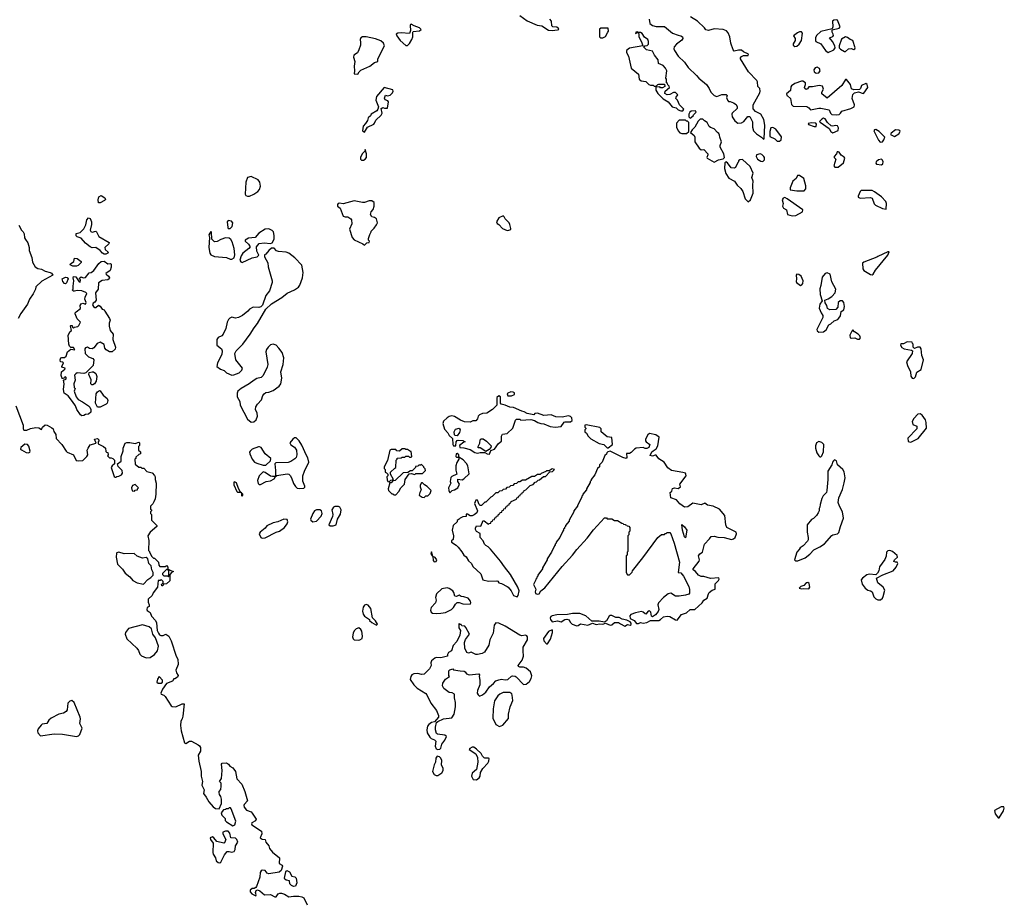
# Model space of a CAD drawing. Extents: x 2029826 to 2248070, y 228728 to 402406.
# Tile 142 of 256: x 2064589 to 2075290, y 381546 to 391101. Entities that reach past the tile are written whole.
import ezdxf

# ---------------------------------------------------------------- set-up
doc = ezdxf.new("R2010")
doc.units = 0

msp = doc.modelspace()

# ---------------------------------------------------------------- linework, layer by layer
at = {"layer": '0CON10XD'}
for points in [[(2070026, 391146), (2070105, 391087), (2070213, 391043), (2070265, 391033), (2070335, 390987), (2070375, 390984)], [(2068805, 390822), (2068827, 390843), (2068850, 390885), (2068860, 390915), (2068860, 390965), (2068866, 390974), (2068935, 390979), (2068951, 390995), (2068935, 391013), (2068875, 391033), (2068845, 391052), (2068835, 391050), (2068831, 391039), (2068837, 390985), (2068825, 390950), (2068735, 390958), (2068697, 390953), (2068682, 390945), (2068687, 390925), (2068724, 390875), (2068785, 390822), (2068805, 390822)], [(2070375, 390984), (2070435, 390990), (2070447, 390995), (2070446, 391005), (2070425, 391018), (2070384, 391024), (2070371, 391035), (2070370, 391085), (2070351, 391105)], [(2071430, 391105), (2071439, 391059), (2071465, 391037), (2071505, 391026), (2071596, 391026), (2071685, 390956), (2071745, 390931), (2071776, 390926), (2071792, 390915), (2071797, 390895), (2071785, 390877), (2071727, 390835), (2071703, 390805), (2071700, 390785), (2071707, 390765), (2071747, 390705), (2071815, 390640), (2071855, 390582), (2071946, 390496), (2071970, 390465), (2072053, 390395), (2072084, 390355), (2072099, 390315), (2072135, 390277), (2072165, 390267), (2072221, 390289), (2072268, 390288), (2072278, 390278), (2072272, 390255), (2072280, 390225), (2072293, 390213), (2072312, 390212), (2072345, 390198), (2072375, 390178), (2072388, 390155), (2072388, 390135), (2072334, 390086), (2072327, 390073), (2072333, 390045), (2072362, 390002), (2072395, 389976), (2072435, 389979), (2072460, 389995), (2072501, 390049), (2072525, 390050), (2072552, 389992), (2072554, 389935), (2072564, 389894), (2072595, 389860), (2072650, 389825), (2072672, 389802), (2072680, 389805), (2072688, 389955), (2072676, 390015), (2072644, 390074), (2072584, 390104), (2072561, 390131), (2072559, 390145), (2072562, 390175), (2072633, 390305), (2072638, 390325), (2072632, 390352), (2072610, 390375), (2072608, 390425), (2072601, 390441), (2072510, 390535), (2072422, 390675), (2072422, 390688), (2072435, 390700), (2072455, 390710), (2072505, 390710), (2072510, 390725), (2072455, 390750), (2072435, 390770), (2072402, 390768), (2072355, 390760), (2072342, 390772), (2072316, 390845), (2072306, 390916), (2072288, 390958), (2072271, 390981), (2072235, 390993), (2072135, 391000), (2072075, 390982), (2072045, 390992), (2072033, 391013), (2071955, 391083), (2071881, 391131)], [(2073375, 390744), (2073437, 390775), (2073451, 390795), (2073448, 390815), (2073421, 390865), (2073390, 390905), (2073425, 390920), (2073432, 390928), (2073430, 390945), (2073418, 390965), (2073420, 390990), (2073495, 391010), (2073507, 391025), (2073476, 391096), (2073469, 391099), (2073436, 391094), (2073424, 391085), (2073426, 391024), (2073420, 391000), (2073295, 390972), (2073250, 390930), (2073237, 390905), (2073237, 390875), (2073243, 390865), (2073297, 390837), (2073345, 390766), (2073375, 390744)], [(2070902, 390902), (2070925, 390903), (2070955, 390920), (2070982, 390965), (2070988, 390975), (2070985, 391010), (2070905, 391007), (2070892, 390998), (2070890, 390915), (2070902, 390902)], [(2071795, 390110), (2071808, 390128), (2071760, 390175), (2071738, 390228), (2071720, 390245), (2071722, 390258), (2071740, 390285), (2071728, 390298), (2071715, 390310), (2071695, 390310), (2071655, 390287), (2071625, 390283), (2071599, 390299), (2071604, 390326), (2071650, 390365), (2071648, 390378), (2071632, 390392), (2071628, 390408), (2071620, 390415), (2071620, 390455), (2071610, 390465), (2071622, 390545), (2071608, 390575), (2071582, 390602), (2071533, 390625), (2071527, 390665), (2071488, 390715), (2071468, 390758), (2071402, 390772), (2071370, 390805), (2071383, 390817), (2071408, 390822), (2071422, 390835), (2071424, 390865), (2071415, 390885), (2071380, 390911), (2071355, 390952), (2071335, 390960), (2071310, 390960), (2071305, 390968), (2071284, 390966), (2071282, 390952), (2071295, 390960), (2071310, 390960), (2071318, 390948), (2071317, 390915), (2071345, 390860), (2071360, 390815), (2071215, 390791), (2071184, 390765), (2071182, 390745), (2071206, 390705), (2071233, 390573), (2071315, 390510), (2071323, 390455), (2071342, 390435), (2071395, 390428), (2071425, 390398), (2071445, 390388), (2071475, 390390), (2071485, 390380), (2071505, 390380), (2071523, 390397), (2071535, 390400), (2071595, 390400), (2071600, 390375), (2071575, 390360), (2071555, 390360), (2071545, 390370), (2071502, 390368), (2071502, 390335), (2071525, 390300), (2071581, 390241), (2071635, 390210), (2071680, 390155), (2071722, 390142), (2071745, 390122), (2071775, 390110), (2071795, 390110)], [(2073015, 390808), (2073035, 390812), (2073062, 390835), (2073087, 390875), (2073097, 390955), (2073085, 390970), (2073065, 390970), (2073042, 390958), (2073000, 390925), (2073017, 390897), (2073018, 390875), (2072995, 390840), (2072994, 390824), (2073015, 390808)], [(2068265, 390508), (2068277, 390533), (2068298, 390552), (2068395, 390597), (2068445, 390634), (2068482, 390645), (2068481, 390675), (2068552, 390815), (2068544, 390845), (2068515, 390871), (2068455, 390893), (2068355, 390913), (2068315, 390913), (2068296, 390904), (2068288, 390885), (2068294, 390854), (2068291, 390825), (2068274, 390775), (2068259, 390742), (2068222, 390715), (2068216, 390695), (2068230, 390645), (2068223, 390595), (2068228, 390545), (2068223, 390513), (2068265, 390508)], [(2073565, 390754), (2073596, 390784), (2073625, 390788), (2073655, 390778), (2073665, 390784), (2073669, 390795), (2073645, 390876), (2073615, 390885), (2073585, 390908), (2073565, 390913), (2073519, 390891), (2073494, 390815), (2073496, 390795), (2073510, 390780), (2073554, 390754), (2073565, 390754)], [(2073245, 390521), (2073275, 390522), (2073288, 390545), (2073280, 390570), (2073255, 390586), (2073235, 390579), (2073219, 390555), (2073224, 390534), (2073245, 390521)], [(2073465, 390066), (2073495, 390072), (2073511, 390085), (2073523, 390107), (2073623, 390137), (2073657, 390153), (2073661, 390175), (2073637, 390245), (2073643, 390287), (2073663, 390307), (2073705, 390317), (2073755, 390298), (2073765, 390302), (2073806, 390364), (2073800, 390395), (2073785, 390408), (2073737, 390385), (2073726, 390354), (2073716, 390344), (2073655, 390339), (2073631, 390351), (2073618, 390398), (2073575, 390452), (2073565, 390452), (2073524, 390386), (2073365, 390250), (2073308, 390295), (2073308, 390315), (2073324, 390346), (2073315, 390378), (2073277, 390387), (2073205, 390370), (2073167, 390373), (2073152, 390348), (2073135, 390344), (2073122, 390352), (2073117, 390365), (2073130, 390395), (2073130, 390415), (2073102, 390432), (2073085, 390432), (2073015, 390406), (2072976, 390384), (2072969, 390371), (2072968, 390332), (2072924, 390296), (2072926, 390276), (2072932, 390272), (2072966, 390246), (2072978, 390178), (2072995, 390160), (2073145, 390156), (2073164, 390144), (2073185, 390120), (2073275, 390141), (2073295, 390139), (2073385, 390120), (2073400, 390085), (2073415, 390071), (2073465, 390066)], [(2068335, 389878), (2068368, 389935), (2068437, 389965), (2068446, 389975), (2068459, 390011), (2068517, 390065), (2068528, 390085), (2068518, 390135), (2068535, 390148), (2068555, 390140), (2068585, 390140), (2068597, 390207), (2068588, 390218), (2068561, 390231), (2068553, 390247), (2068565, 390280), (2068585, 390272), (2068615, 390281), (2068639, 390305), (2068648, 390325), (2068645, 390338), (2068550, 390365), (2068467, 390265), (2068458, 390228), (2068487, 390155), (2068482, 390128), (2068469, 390111), (2068410, 390075), (2068400, 390055), (2068377, 390035), (2068369, 390005), (2068348, 389972), (2068322, 389945), (2068313, 389895), (2068335, 389878)], [(2071875, 390032), (2071910, 390055), (2071912, 390068), (2071940, 390095), (2071935, 390110), (2071885, 390108), (2071872, 390098), (2071862, 390075), (2071862, 390045), (2071875, 390032)], [(2071784, 389864), (2071835, 389864), (2071860, 389885), (2071860, 389985), (2071848, 389998), (2071835, 390000), (2071825, 390010), (2071755, 390010), (2071728, 389975), (2071728, 389935), (2071744, 389894), (2071762, 389872), (2071784, 389864)], [(2072135, 389552), (2072185, 389578), (2072235, 389590), (2072250, 389605), (2072240, 389645), (2072200, 389715), (2072200, 389735), (2072217, 389775), (2072198, 389825), (2072196, 389846), (2072186, 389866), (2072174, 389874), (2072136, 389916), (2072095, 389928), (2072081, 389941), (2072060, 389985), (2072031, 390001), (2072015, 390020), (2071985, 390020), (2071962, 389998), (2071928, 389935), (2071897, 389903), (2071880, 389875), (2071921, 389841), (2071928, 389825), (2071928, 389775), (2071974, 389704), (2071995, 389688), (2072025, 389690), (2072068, 389645), (2072069, 389631), (2072058, 389605), (2072062, 389595), (2072135, 389552)], [(2073225, 389939), (2073245, 389942), (2073250, 389965), (2073240, 389975), (2073195, 389979), (2073158, 389972), (2073162, 389962), (2073225, 389939)], [(2073425, 389872), (2073483, 389897), (2073488, 389925), (2073476, 389946), (2073455, 389953), (2073425, 389944), (2073408, 389948), (2073367, 389985), (2073342, 390025), (2073325, 390030), (2073305, 390021), (2073283, 389995), (2073287, 389987), (2073385, 389918), (2073406, 389886), (2073425, 389872)], [(2072845, 389781), (2072863, 389795), (2072867, 389827), (2072805, 389911), (2072775, 389929), (2072754, 389926), (2072742, 389888), (2072740, 389831), (2072795, 389807), (2072823, 389783), (2072845, 389781)], [(2073942, 389772), (2073965, 389774), (2073982, 389795), (2073992, 389825), (2073930, 389885), (2073895, 389908), (2073880, 389905), (2073872, 389895), (2073922, 389792), (2073942, 389772)], [(2074095, 389832), (2074145, 389860), (2074159, 389885), (2074155, 389897), (2074145, 389902), (2074107, 389903), (2074061, 389869), (2074052, 389852), (2074095, 389832)], [(2068325, 389574), (2068343, 389585), (2068357, 389605), (2068357, 389645), (2068345, 389690), (2068338, 389672), (2068312, 389645), (2068293, 389605), (2068293, 389585), (2068303, 389575), (2068325, 389574)], [(2072665, 389560), (2072682, 389578), (2072682, 389605), (2072676, 389616), (2072655, 389638), (2072635, 389642), (2072597, 389633), (2072592, 389615), (2072608, 389585), (2072645, 389563), (2072665, 389560)], [(2073448, 389498), (2073485, 389499), (2073544, 389546), (2073555, 389595), (2073549, 389609), (2073518, 389628), (2073495, 389662), (2073485, 389667), (2073472, 389665), (2073467, 389643), (2073440, 389615), (2073442, 389602), (2073458, 389585), (2073437, 389515), (2073448, 389498)], [(2072505, 389122), (2072530, 389145), (2072560, 389215), (2072557, 389305), (2072561, 389345), (2072547, 389385), (2072559, 389435), (2072529, 389505), (2072445, 389582), (2072415, 389580), (2072402, 389568), (2072400, 389555), (2072392, 389548), (2072368, 389495), (2072355, 389488), (2072320, 389490), (2072282, 389545), (2072262, 389558), (2072252, 389545), (2072248, 389485), (2072265, 389430), (2072295, 389380), (2072358, 389348), (2072388, 389305), (2072425, 389268), (2072447, 389235), (2072474, 389154), (2072505, 389122)], [(2073955, 389524), (2073968, 389535), (2073974, 389555), (2073966, 389576), (2073955, 389584), (2073922, 389578), (2073897, 389555), (2073894, 389544), (2073902, 389532), (2073955, 389524)], [(2067063, 389183), (2067085, 389184), (2067135, 389204), (2067176, 389234), (2067196, 389255), (2067207, 389293), (2067200, 389335), (2067180, 389360), (2067105, 389399), (2067065, 389388), (2067046, 389335), (2067040, 389205), (2067045, 389192), (2067063, 389183)], [(2073115, 389240), (2073132, 389265), (2073132, 389295), (2073110, 389375), (2073065, 389410), (2073043, 389407), (2073028, 389375), (2072993, 389345), (2072962, 389275), (2072963, 389253), (2073035, 389242), (2073115, 389240)], [(2074005, 389042), (2074011, 389105), (2074002, 389125), (2073954, 389175), (2073880, 389230), (2073854, 389244), (2073735, 389247), (2073724, 389236), (2073702, 389185), (2073703, 389173), (2073725, 389163), (2073835, 389168), (2073852, 389162), (2073875, 389100), (2073890, 389085), (2073965, 389048), (2074005, 389042)], [(2065465, 389110), (2065445, 389110), (2065440, 389145), (2065448, 389175), (2065475, 389190), (2065515, 389166), (2065521, 389149), (2065512, 389135), (2065465, 389110)], [(2068335, 388652), (2068362, 388678), (2068388, 388682), (2068390, 388695), (2068380, 388705), (2068380, 388725), (2068393, 388767), (2068410, 388795), (2068410, 388805), (2068443, 388837), (2068468, 388872), (2068478, 388895), (2068466, 388936), (2068445, 388952), (2068415, 388960), (2068403, 388985), (2068410, 389015), (2068431, 389039), (2068443, 389075), (2068442, 389115), (2068415, 389133), (2068387, 389133), (2068336, 389114), (2068315, 389114), (2068225, 389134), (2068105, 389101), (2068065, 389109), (2068051, 389105), (2068044, 389095), (2068044, 389075), (2068070, 389055), (2068103, 388965), (2068125, 388959), (2068155, 388961), (2068188, 388938), (2068196, 388925), (2068198, 388885), (2068173, 388825), (2068203, 388733), (2068225, 388711), (2068317, 388667), (2068335, 388652)], [(2072985, 388971), (2073025, 388972), (2073096, 389014), (2073100, 389035), (2072930, 389155), (2072905, 389168), (2072885, 389162), (2072874, 389145), (2072887, 389105), (2072879, 389075), (2072890, 389055), (2072921, 389035), (2072935, 388986), (2072985, 388971)], [(2065525, 388552), (2065505, 388554), (2065488, 388565), (2065465, 388592), (2065416, 388626), (2065375, 388624), (2065355, 388632), (2065304, 388674), (2065255, 388728), (2065213, 388743), (2065203, 388753), (2065202, 388778), (2065245, 388790), (2065285, 388828), (2065306, 388874), (2065317, 388925), (2065335, 388948), (2065355, 388940), (2065368, 388905), (2065370, 388875), (2065354, 388815), (2065360, 388800), (2065375, 388794), (2065415, 388802), (2065425, 388798), (2065450, 388745), (2065562, 388682), (2065559, 388665), (2065514, 388625), (2065519, 388605), (2065550, 388575), (2065548, 388565), (2065525, 388552)], [(2066875, 388832), (2066897, 388853), (2066904, 388895), (2066891, 388911), (2066855, 388918), (2066843, 388905), (2066851, 388845), (2066855, 388833), (2066875, 388832)], [(2069885, 388812), (2069905, 388813), (2069925, 388822), (2069928, 388832), (2069916, 388876), (2069908, 388895), (2069866, 388936), (2069855, 388960), (2069845, 388970), (2069795, 388947), (2069771, 388905), (2069778, 388888), (2069797, 388877), (2069835, 388833), (2069885, 388812)], [(2064578, 388868), (2064607, 388815), (2064628, 388795), (2064636, 388776), (2064642, 388732), (2064653, 388713), (2064676, 388676), (2064691, 388625), (2064693, 388595), (2064719, 388519), (2064728, 388465), (2064758, 388415), (2064785, 388398), (2064825, 388390), (2064865, 388368), (2064920, 388355), (2064936, 388346), (2064950, 388325), (2064831, 388259), (2064765, 388200), (2064760, 388175), (2064736, 388124), (2064694, 388065), (2064675, 388011), (2064601, 387909), (2064573, 387855)], [(2066875, 388499), (2066895, 388500), (2066918, 388515), (2066927, 388545), (2066918, 388615), (2066899, 388689), (2066885, 388713), (2066865, 388726), (2066825, 388730), (2066775, 388714), (2066735, 388690), (2066705, 388688), (2066678, 388715), (2066672, 388792), (2066665, 388800), (2066643, 388765), (2066650, 388735), (2066644, 388625), (2066654, 388565), (2066665, 388547), (2066707, 388527), (2066836, 388516), (2066875, 388499)], [(2067005, 388463), (2067115, 388514), (2067170, 388525), (2067188, 388542), (2067167, 388585), (2067162, 388635), (2067192, 388668), (2067245, 388676), (2067315, 388668), (2067333, 388677), (2067354, 388715), (2067356, 388755), (2067346, 388796), (2067332, 388812), (2067295, 388830), (2067255, 388824), (2067187, 388783), (2067147, 388733), (2067075, 388728), (2067040, 388705), (2067040, 388695), (2067075, 388662), (2067092, 388635), (2067080, 388615), (2067015, 388563), (2066994, 388536), (2066983, 388487), (2066991, 388471), (2067005, 388463)], [(2066895, 387238), (2066915, 387242), (2066974, 387266), (2067002, 387295), (2067012, 387315), (2066937, 387405), (2066927, 387475), (2066943, 387505), (2067014, 387575), (2067095, 387683), (2067138, 387755), (2067175, 387800), (2067265, 387958), (2067326, 388014), (2067437, 388083), (2067495, 388129), (2067575, 388166), (2067620, 388195), (2067635, 388218), (2067662, 388295), (2067670, 388355), (2067656, 388436), (2067580, 388515), (2067512, 388565), (2067485, 388574), (2067401, 388581), (2067381, 388591), (2067355, 388620), (2067325, 388618), (2067295, 388592), (2067265, 388552), (2067250, 388545), (2067250, 388525), (2067285, 388460), (2067290, 388415), (2067334, 388265), (2067332, 388245), (2067302, 388155), (2067264, 388105), (2067229, 388001), (2067208, 387982), (2067186, 387974), (2067125, 387977), (2067085, 387958), (2067068, 387935), (2067012, 387888), (2066965, 387864), (2066935, 387860), (2066895, 387870), (2066871, 387859), (2066857, 387845), (2066843, 387815), (2066829, 387745), (2066800, 387685), (2066784, 387666), (2066745, 387648), (2066730, 387625), (2066732, 387565), (2066782, 387525), (2066791, 387505), (2066786, 387465), (2066739, 387375), (2066732, 387335), (2066772, 387305), (2066811, 387291), (2066838, 387265), (2066895, 387238)], [(2073855, 388330), (2073864, 388336), (2073890, 388380), (2074025, 388542), (2074038, 388578), (2074025, 388580), (2073915, 388530), (2073905, 388520), (2073763, 388467), (2073750, 388455), (2073753, 388395), (2073763, 388375), (2073835, 388331), (2073855, 388330)], [(2065265, 386797), (2065248, 386808), (2065208, 386865), (2065196, 386905), (2065164, 386954), (2065116, 387016), (2065071, 387045), (2065064, 387085), (2065073, 387145), (2065064, 387186), (2065090, 387195), (2065097, 387205), (2065085, 387220), (2065073, 387215), (2065065, 387200), (2065055, 387202), (2065045, 387214), (2065040, 387235), (2065043, 387275), (2065079, 387305), (2065082, 387315), (2065055, 387324), (2065047, 387335), (2065063, 387373), (2065055, 387382), (2065032, 387385), (2065027, 387405), (2065034, 387426), (2065045, 387432), (2065075, 387432), (2065092, 387445), (2065109, 387491), (2065145, 387520), (2065187, 387513), (2065175, 387540), (2065145, 387540), (2065130, 387555), (2065122, 387575), (2065117, 387675), (2065137, 387713), (2065150, 387725), (2065140, 387775), (2065145, 387780), (2065158, 387778), (2065162, 387762), (2065175, 387750), (2065185, 387760), (2065222, 387768), (2065233, 387777), (2065250, 387815), (2065213, 387853), (2065192, 387905), (2065193, 387917), (2065201, 387929), (2065248, 387962), (2065246, 387995), (2065255, 388013), (2065275, 388020), (2065305, 388012), (2065312, 388028), (2065298, 388065), (2065300, 388085), (2065320, 388125), (2065308, 388138), (2065265, 388157), (2065215, 388160), (2065185, 388150), (2065172, 388152), (2065160, 388165), (2065170, 388175), (2065168, 388205), (2065177, 388265), (2065168, 388295), (2065175, 388310), (2065198, 388308), (2065234, 388254), (2065245, 388250), (2065250, 388275), (2065240, 388285), (2065242, 388298), (2065255, 388308), (2065277, 388297), (2065305, 388302), (2065345, 388350), (2065366, 388354), (2065394, 388376), (2065448, 388452), (2065475, 388474), (2065505, 388478), (2065545, 388447), (2065575, 388452), (2065584, 388445), (2065584, 388414), (2065573, 388375), (2065524, 388345), (2065527, 388335), (2065555, 388315), (2065564, 388295), (2065562, 388285), (2065545, 388276), (2065485, 388266), (2065446, 388244), (2065442, 388175), (2065413, 388135), (2065418, 388055), (2065406, 388034), (2065388, 388022), (2065381, 388005), (2065391, 387985), (2065405, 387976), (2065415, 387976), (2065445, 387998), (2065465, 387990), (2065485, 387958), (2065505, 387949), (2065515, 387936), (2065564, 387855), (2065571, 387835), (2065562, 387805), (2065562, 387772), (2065571, 387725), (2065603, 387683), (2065601, 387625), (2065631, 387545), (2065628, 387522), (2065595, 387492), (2065565, 387494), (2065527, 387515), (2065514, 387534), (2065505, 387572), (2065465, 387598), (2065430, 387585), (2065393, 387537), (2065375, 387526), (2065348, 387528), (2065325, 387542), (2065304, 387536), (2065298, 387525), (2065300, 387475), (2065337, 387437), (2065385, 387419), (2065394, 387405), (2065387, 387343), (2065306, 387264), (2065285, 387259), (2065215, 387263), (2065198, 387255), (2065185, 387240), (2065193, 387185), (2065177, 387145), (2065180, 387105), (2065190, 387095), (2065180, 387065), (2065201, 387005), (2065225, 386974), (2065271, 386951), (2065336, 386906), (2065350, 386890), (2065361, 386865), (2065362, 386838), (2065336, 386814), (2065305, 386812), (2065285, 386801), (2065265, 386797)], [(2065165, 388422), (2065138, 388438), (2065141, 388449), (2065178, 388475), (2065185, 388510), (2065215, 388508), (2065257, 388475), (2065256, 388464), (2065225, 388432), (2065205, 388423), (2065165, 388422)], [(2065085, 388231), (2065075, 388234), (2065056, 388255), (2065051, 388285), (2065085, 388303), (2065105, 388302), (2065116, 388285), (2065098, 388242), (2065085, 388231)], [(2073075, 388214), (2073090, 388220), (2073102, 388235), (2073104, 388264), (2073081, 388315), (2073055, 388334), (2073035, 388336), (2073026, 388324), (2073032, 388285), (2073026, 388255), (2073030, 388245), (2073075, 388214)], [(2073275, 387708), (2073325, 387711), (2073355, 387732), (2073384, 387786), (2073405, 387798), (2073439, 387831), (2073480, 387845), (2073493, 387857), (2073508, 387885), (2073518, 387932), (2073545, 387950), (2073552, 387985), (2073545, 388030), (2073530, 388045), (2073505, 388048), (2073483, 388027), (2073482, 387978), (2073458, 387952), (2073395, 387950), (2073370, 387965), (2073362, 387995), (2073342, 388025), (2073340, 388055), (2073375, 388068), (2073416, 388094), (2073450, 388135), (2073460, 388175), (2073414, 388254), (2073398, 388335), (2073365, 388352), (2073342, 388345), (2073311, 388305), (2073296, 388214), (2073284, 388176), (2073290, 388115), (2073310, 388045), (2073285, 388010), (2073277, 387967), (2073298, 387915), (2073317, 387887), (2073318, 387865), (2073252, 387735), (2073255, 387720), (2073275, 387708)], [(2073715, 387629), (2073726, 387644), (2073719, 387665), (2073702, 387685), (2073661, 387711), (2073645, 387732), (2073632, 387718), (2073610, 387675), (2073613, 387645), (2073625, 387640), (2073665, 387646), (2073695, 387629), (2073715, 387629)], [(2067105, 386727), (2067135, 386731), (2067160, 386755), (2067174, 386795), (2067170, 386825), (2067152, 386865), (2067156, 386895), (2067174, 386926), (2067218, 386972), (2067232, 387018), (2067245, 387038), (2067265, 387050), (2067295, 387053), (2067345, 387073), (2067410, 387120), (2067428, 387145), (2067438, 387205), (2067426, 387275), (2067453, 387355), (2067458, 387428), (2067441, 387485), (2067405, 387534), (2067375, 387564), (2067344, 387576), (2067315, 387569), (2067288, 387542), (2067271, 387519), (2067264, 387494), (2067286, 387354), (2067279, 387325), (2067234, 387235), (2067212, 387215), (2067165, 387202), (2067137, 387185), (2067083, 387145), (2066996, 387094), (2066960, 387065), (2066954, 387045), (2066954, 387004), (2066980, 386955), (2066986, 386915), (2067065, 386760), (2067105, 386727)], [(2074305, 387202), (2074325, 387222), (2074338, 387272), (2074385, 387302), (2074413, 387405), (2074394, 387454), (2074386, 387526), (2074375, 387542), (2074348, 387542), (2074315, 387530), (2074300, 387545), (2074300, 387575), (2074292, 387582), (2074288, 387598), (2074235, 387600), (2074195, 387578), (2074165, 387580), (2074160, 387565), (2074175, 387540), (2074200, 387525), (2074282, 387512), (2074292, 387502), (2074290, 387475), (2074227, 387385), (2074237, 387345), (2074270, 387275), (2074275, 387230), (2074290, 387205), (2074305, 387202)], [(2065385, 387134), (2065372, 387135), (2065363, 387145), (2065365, 387190), (2065340, 387245), (2065343, 387267), (2065375, 387277), (2065390, 387275), (2065415, 387258), (2065428, 387225), (2065418, 387175), (2065403, 387145), (2065385, 387134)], [(2065465, 386892), (2065435, 386893), (2065414, 386935), (2065421, 387035), (2065435, 387059), (2065455, 387074), (2065465, 387070), (2065495, 387023), (2065540, 386985), (2065547, 386965), (2065540, 386935), (2065530, 386925), (2065465, 386892)], [(2069695, 386382), (2069710, 386420), (2069748, 386435), (2069794, 386496), (2069826, 386524), (2069824, 386575), (2069835, 386598), (2069886, 386604), (2069948, 386665), (2069978, 386752), (2069988, 386762), (2070025, 386760), (2070035, 386750), (2070145, 386758), (2070185, 386748), (2070220, 386725), (2070254, 386714), (2070285, 386712), (2070355, 386682), (2070407, 386673), (2070475, 386683), (2070505, 386728), (2070517, 386733), (2070576, 386734), (2070593, 386747), (2070590, 386775), (2070575, 386790), (2070555, 386798), (2070485, 386784), (2070416, 386786), (2070365, 386808), (2070285, 386800), (2070215, 386828), (2070188, 386822), (2070175, 386810), (2070103, 386823), (2070072, 386842), (2070045, 386848), (2069955, 386888), (2069915, 386890), (2069865, 386913), (2069820, 386925), (2069813, 386935), (2069814, 387005), (2069796, 387016), (2069773, 386995), (2069773, 386915), (2069727, 386865), (2069665, 386826), (2069617, 386823), (2069585, 386808), (2069572, 386795), (2069563, 386765), (2069545, 386742), (2069515, 386742), (2069485, 386730), (2069424, 386734), (2069379, 386749), (2069315, 386790), (2069285, 386796), (2069258, 386792), (2069234, 386776), (2069195, 386738), (2069187, 386715), (2069204, 386654), (2069243, 386613), (2069258, 386585), (2069293, 386553), (2069297, 386487), (2069305, 386472), (2069328, 386472), (2069332, 386515), (2069345, 386528), (2069355, 386532), (2069405, 386528), (2069430, 386515), (2069415, 386510), (2069370, 386475), (2069372, 386452), (2069415, 386450), (2069485, 386430), (2069535, 386400), (2069565, 386392), (2069595, 386400), (2069645, 386400), (2069670, 386385), (2069695, 386382)], [(2069935, 387013), (2069965, 387028), (2069966, 387046), (2069953, 387055), (2069925, 387060), (2069893, 387045), (2069886, 387035), (2069895, 387014), (2069935, 387013)], [(2064546, 386905), (2064628, 386695), (2064628, 386655), (2064635, 386642), (2064665, 386640), (2064705, 386659), (2064765, 386672), (2064796, 386666), (2064825, 386648), (2064838, 386675), (2064865, 386699), (2064886, 386696), (2064938, 386668), (2064953, 386655), (2064958, 386628), (2064980, 386595), (2064985, 386550), (2065046, 386486), (2065092, 386415), (2065105, 386402), (2065173, 386373), (2065204, 386314), (2065225, 386308), (2065275, 386312), (2065320, 386355), (2065328, 386375), (2065323, 386425), (2065332, 386448), (2065355, 386482), (2065418, 386502), (2065400, 386545), (2065435, 386550), (2065450, 386535), (2065450, 386525), (2065440, 386515), (2065440, 386495), (2065500, 386465), (2065520, 386445), (2065525, 386410), (2065532, 386402), (2065548, 386398), (2065550, 386375), (2065542, 386362), (2065565, 386340), (2065582, 386342), (2065600, 386335), (2065618, 386315), (2065620, 386275), (2065594, 386256), (2065583, 386235), (2065615, 386140), (2065625, 386130), (2065635, 386130), (2065645, 386140), (2065667, 386143), (2065695, 386158), (2065707, 386173), (2065702, 386205), (2065658, 386248), (2065650, 386275), (2065690, 386305), (2065692, 386355), (2065712, 386418), (2065712, 386445), (2065735, 386500), (2065752, 386508), (2065785, 386509), (2065845, 386498), (2065885, 386510), (2065890, 386505), (2065890, 386475), (2065880, 386465), (2065880, 386425), (2065900, 386405), (2065900, 386385), (2065882, 386378), (2065852, 386348), (2065850, 386335), (2065840, 386325), (2065843, 386273), (2065885, 386240), (2065905, 386240), (2065915, 386230), (2065938, 386228), (2065972, 386192), (2066028, 386178), (2066055, 386150), (2066060, 386135), (2066060, 386105), (2066072, 386065), (2066068, 385945), (2066060, 385895), (2066048, 385865), (2066035, 385840), (2066010, 385815), (2066010, 385785), (2066020, 385775), (2066020, 385765), (2066010, 385755), (2066010, 385735), (2066020, 385725), (2066020, 385665), (2066080, 385605), (2066080, 385595), (2066006, 385534), (2065982, 385495), (2065992, 385445), (2065990, 385335), (2066000, 385325), (2066000, 385315), (2066025, 385270), (2066042, 385252), (2066055, 385250), (2066098, 385208), (2066100, 385175), (2066112, 385162), (2066175, 385160), (2066185, 385170), (2066200, 385155), (2066200, 385130), (2066215, 385130), (2066222, 385122), (2066260, 385105), (2066242, 385098), (2066220, 385075), (2066220, 385005), (2066185, 384973), (2066152, 384968), (2066145, 384950), (2066135, 384950), (2066130, 384965), (2066148, 384982), (2066148, 384998), (2066125, 385020), (2066115, 385010), (2066092, 385008), (2066088, 384935), (2066040, 384875), (2066028, 384845), (2065986, 384805), (2065986, 384775), (2065997, 384743), (2065996, 384725), (2065974, 384716), (2065969, 384695), (2065975, 384684), (2066005, 384661), (2066022, 384622), (2066065, 384575), (2066075, 384548), (2066084, 384464), (2066096, 384436), (2066108, 384418), (2066122, 384412), (2066148, 384412), (2066176, 384426), (2066209, 384405), (2066234, 384354), (2066291, 384185), (2066309, 384155), (2066312, 384095), (2066287, 384035), (2066293, 384005), (2066310, 383975), (2066305, 383960), (2066275, 383940), (2066265, 383940), (2066250, 383915), (2066185, 383889), (2066141, 383829), (2066122, 383785), (2066125, 383775), (2066155, 383762), (2066170, 383750), (2066235, 383648), (2066245, 383641), (2066285, 383638), (2066355, 383668), (2066378, 383668), (2066361, 383535), (2066354, 383505), (2066340, 383480), (2066336, 383435), (2066344, 383375), (2066380, 383245), (2066395, 383237), (2066435, 383264), (2066455, 383264), (2066528, 383225), (2066543, 383213), (2066552, 383195), (2066552, 383155), (2066528, 383112), (2066535, 383045), (2066561, 382935), (2066560, 382885), (2066574, 382825), (2066567, 382785), (2066595, 382735), (2066585, 382695), (2066616, 382656), (2066645, 382604), (2066690, 382550), (2066715, 382532), (2066755, 382530), (2066781, 382585), (2066782, 382635), (2066774, 382664), (2066759, 382685), (2066756, 382705), (2066757, 382715), (2066775, 382740), (2066780, 382775), (2066777, 382807), (2066762, 382825), (2066782, 382858), (2066790, 382945), (2066782, 383015), (2066790, 383025), (2066837, 383027), (2066858, 383015), (2066871, 382991), (2066905, 382972), (2066933, 382935), (2066950, 382855), (2067002, 382795), (2067036, 382715), (2067066, 382615), (2067028, 382575), (2067024, 382565), (2067028, 382548), (2067055, 382513), (2067104, 382494), (2067115, 382482), (2067157, 382415), (2067153, 382397), (2067112, 382375), (2067107, 382365), (2067110, 382355), (2067215, 382287), (2067219, 382255), (2067203, 382213), (2067225, 382198), (2067256, 382195), (2067264, 382165), (2067296, 382125), (2067305, 382097), (2067336, 382056), (2067412, 381995), (2067410, 381935), (2067441, 381915), (2067446, 381905), (2067430, 381860), (2067408, 381842), (2067295, 381824), (2067280, 381830), (2067258, 381858), (2067225, 381861), (2067213, 381855), (2067204, 381836), (2067199, 381785), (2067163, 381685), (2067155, 381672), (2067136, 381664), (2067115, 381662), (2067092, 381645), (2067092, 381625), (2067112, 381605), (2067155, 381582), (2067159, 381595), (2067151, 381621)], [(2074275, 386513), (2074355, 386550), (2074446, 386664), (2074442, 386725), (2074434, 386754), (2074396, 386806), (2074375, 386818), (2074350, 386815), (2074305, 386770), (2074288, 386735), (2074294, 386704), (2074338, 386685), (2074340, 386655), (2074242, 386555), (2074245, 386520), (2074275, 386513)], [(2069345, 386580), (2069323, 386583), (2069315, 386590), (2069310, 386625), (2069325, 386652), (2069365, 386662), (2069376, 386645), (2069370, 386615), (2069345, 386580)], [(2070985, 386450), (2071030, 386485), (2071025, 386562), (2070975, 386570), (2070930, 386605), (2070910, 386625), (2070910, 386655), (2070895, 386670), (2070745, 386700), (2070730, 386695), (2070730, 386675), (2070740, 386665), (2070740, 386655), (2070730, 386645), (2070730, 386625), (2070749, 386609), (2070768, 386575), (2070796, 386546), (2070885, 386498), (2070936, 386486), (2070975, 386450), (2070985, 386450)], [(2067625, 386008), (2067675, 386010), (2067687, 386023), (2067687, 386033), (2067666, 386086), (2067666, 386145), (2067683, 386197), (2067731, 386295), (2067722, 386342), (2067706, 386365), (2067655, 386478), (2067626, 386526), (2067595, 386558), (2067575, 386557), (2067558, 386545), (2067523, 386505), (2067534, 386484), (2067576, 386456), (2067596, 386425), (2067601, 386375), (2067592, 386345), (2067580, 386330), (2067537, 386303), (2067505, 386291), (2067373, 386287), (2067360, 386275), (2067370, 386205), (2067370, 386140), (2067335, 386138), (2067315, 386142), (2067255, 386182), (2067235, 386188), (2067190, 386145), (2067172, 386095), (2067182, 386062), (2067192, 386052), (2067205, 386050), (2067266, 386084), (2067315, 386093), (2067355, 386112), (2067370, 386140), (2067382, 386148), (2067495, 386169), (2067514, 386164), (2067528, 386148), (2067543, 386125), (2067565, 386062), (2067585, 386030), (2067605, 386012), (2067625, 386008)], [(2069655, 386410), (2069595, 386450), (2069570, 386450), (2069570, 386465), (2069589, 386501), (2069592, 386535), (2069605, 386548), (2069625, 386548), (2069663, 386523), (2069712, 386472), (2069710, 386455), (2069690, 386430), (2069655, 386410)], [(2071292, 384542), (2071315, 384543), (2071335, 384552), (2071365, 384546), (2071405, 384554), (2071445, 384576), (2071535, 384576), (2071554, 384585), (2071585, 384613), (2071625, 384623), (2071655, 384619), (2071715, 384583), (2071735, 384578), (2071781, 384639), (2071835, 384659), (2071875, 384693), (2071925, 384695), (2072006, 384765), (2072024, 384796), (2072060, 384815), (2072074, 384865), (2072083, 384877), (2072115, 384903), (2072147, 384915), (2072149, 384971), (2072185, 385007), (2072190, 385025), (2072186, 385036), (2072095, 385032), (2072025, 385052), (2071995, 385052), (2071968, 385065), (2071935, 385108), (2071910, 385125), (2071910, 385135), (2071972, 385218), (2071978, 385235), (2071967, 385275), (2071981, 385299), (2072008, 385315), (2072030, 385405), (2072087, 385463), (2072105, 385488), (2072135, 385492), (2072178, 385478), (2072245, 385476), (2072326, 385454), (2072345, 385460), (2072364, 385476), (2072379, 385515), (2072375, 385532), (2072273, 385585), (2072262, 385612), (2072253, 385715), (2072195, 385782), (2072125, 385818), (2072065, 385828), (2072035, 385850), (2071995, 385832), (2071905, 385848), (2071850, 385810), (2071815, 385804), (2071763, 385843), (2071726, 385886), (2071666, 385905), (2071657, 385963), (2071675, 385980), (2071682, 386008), (2071705, 386017), (2071745, 386008), (2071770, 386025), (2071763, 386055), (2071833, 386145), (2071830, 386165), (2071824, 386174), (2071795, 386183), (2071674, 386204), (2071634, 386234), (2071592, 386295), (2071535, 386332), (2071505, 386370), (2071495, 386372), (2071465, 386358), (2071440, 386365), (2071458, 386405), (2071473, 386417), (2071505, 386438), (2071525, 386472), (2071539, 386565), (2071502, 386592), (2071435, 386607), (2071415, 386590), (2071390, 386545), (2071390, 386525), (2071398, 386515), (2071438, 386485), (2071426, 386454), (2071405, 386442), (2071385, 386442), (2071365, 386452), (2071290, 386445), (2071270, 386435), (2071235, 386400), (2071215, 386390), (2071182, 386388), (2071187, 386345), (2071180, 386335), (2071144, 386344), (2071005, 386412), (2070982, 386408), (2070970, 386395), (2070968, 386382), (2070950, 386365), (2070920, 386295), (2070890, 386265), (2070890, 386245), (2070870, 386225), (2070840, 386155), (2070800, 386105), (2070800, 386095), (2070790, 386085), (2070790, 386075), (2070750, 386005), (2070750, 385995), (2070710, 385945), (2070710, 385935), (2070700, 385925), (2070700, 385915), (2070650, 385825), (2070650, 385815), (2070610, 385765), (2070610, 385755), (2070560, 385665), (2070560, 385655), (2070520, 385605), (2070520, 385595), (2070510, 385585), (2070510, 385575), (2070500, 385565), (2070500, 385555), (2070490, 385545), (2070460, 385475), (2070420, 385425), (2070420, 385415), (2070410, 385405), (2070410, 385395), (2070400, 385385), (2070370, 385315), (2070320, 385245), (2070320, 385235), (2070270, 385145), (2070270, 385135), (2070220, 385065), (2070220, 385055), (2070210, 385045), (2070210, 385035), (2070200, 385025), (2070200, 385015), (2070172, 384965), (2070192, 384928), (2070199, 384915), (2070192, 384885), (2070196, 384866), (2070215, 384859), (2070236, 384864), (2070252, 384895), (2070295, 384930), (2070485, 385160), (2070596, 385284), (2070644, 385346), (2070755, 385470), (2070825, 385560), (2070945, 385690), (2070965, 385690), (2070975, 385680), (2071025, 385680), (2071055, 385660), (2071085, 385660), (2071132, 385632), (2071148, 385628), (2071152, 385622), (2071168, 385618), (2071172, 385612), (2071188, 385608), (2071192, 385602), (2071208, 385598), (2071220, 385585), (2071220, 385545), (2071210, 385535), (2071210, 385505), (2071200, 385495), (2071200, 385325), (2071190, 385315), (2071190, 385285), (2071180, 385275), (2071180, 385095), (2071195, 385070), (2071215, 385070), (2071245, 385100), (2071250, 385115), (2071362, 385255), (2071524, 385476), (2071565, 385510), (2071595, 385510), (2071602, 385518), (2071615, 385520), (2071625, 385530), (2071655, 385530), (2071667, 385517), (2071702, 385415), (2071759, 385209), (2071744, 385094), (2071775, 385093), (2071804, 385054), (2071862, 384942), (2071870, 384910), (2071869, 384871), (2071860, 384860), (2071825, 384848), (2071755, 384839), (2071715, 384840), (2071665, 384870), (2071636, 384865), (2071586, 384825), (2071530, 384765), (2071526, 384745), (2071534, 384695), (2071528, 384672), (2071500, 384635), (2071465, 384614), (2071455, 384620), (2071449, 384665), (2071435, 384679), (2071421, 384675), (2071395, 384643), (2071385, 384645), (2071365, 384665), (2071345, 384671), (2071281, 384659), (2071230, 384640), (2071219, 384625), (2071225, 384595), (2071266, 384575), (2071292, 384542)], [(2064685, 386394), (2064699, 386401), (2064701, 386415), (2064689, 386469), (2064675, 386485), (2064645, 386488), (2064601, 386455), (2064597, 386437), (2064607, 386427), (2064659, 386399), (2064685, 386394)], [(2067265, 386262), (2067313, 386307), (2067317, 386335), (2067256, 386386), (2067212, 386452), (2067195, 386462), (2067185, 386460), (2067116, 386434), (2067093, 386415), (2067086, 386404), (2067089, 386385), (2067116, 386325), (2067140, 386295), (2067165, 386282), (2067235, 386262), (2067265, 386262)], [(2068605, 386080), (2068622, 386098), (2068650, 386105), (2068620, 386165), (2068620, 386185), (2068665, 386230), (2068678, 386235), (2068680, 386315), (2068690, 386325), (2068692, 386338), (2068735, 386340), (2068745, 386350), (2068775, 386350), (2068785, 386360), (2068815, 386360), (2068825, 386350), (2068845, 386350), (2068850, 386355), (2068845, 386410), (2068835, 386410), (2068805, 386430), (2068785, 386430), (2068775, 386440), (2068745, 386440), (2068715, 386412), (2068688, 386418), (2068675, 386430), (2068625, 386432), (2068610, 386425), (2068587, 386313), (2068550, 386245), (2068550, 386225), (2068560, 386215), (2068560, 386185), (2068575, 386180), (2068590, 386165), (2068590, 386145), (2068580, 386135), (2068583, 386103), (2068590, 386085), (2068605, 386080)], [(2073295, 386352), (2073308, 386362), (2073324, 386405), (2073327, 386485), (2073308, 386508), (2073275, 386520), (2073248, 386505), (2073237, 386473), (2073237, 386447), (2073254, 386394), (2073275, 386362), (2073285, 386352), (2073295, 386352)], [(2069265, 385960), (2069290, 385985), (2069315, 385992), (2069352, 386015), (2069367, 386055), (2069350, 386085), (2069352, 386108), (2069396, 386104), (2069416, 386114), (2069472, 386168), (2069458, 386255), (2069445, 386280), (2069409, 386319), (2069360, 386350), (2069360, 386375), (2069345, 386390), (2069332, 386385), (2069330, 386355), (2069335, 386350), (2069360, 386350), (2069360, 386325), (2069338, 386292), (2069328, 386255), (2069328, 386208), (2069340, 386165), (2069285, 386140), (2069273, 386127), (2069268, 386085), (2069273, 386065), (2069250, 386015), (2069252, 385985), (2069265, 385960)], [(2068675, 385940), (2068710, 385975), (2068730, 386015), (2068770, 386055), (2068777, 386105), (2068822, 386168), (2068845, 386172), (2068885, 386162), (2068895, 386170), (2068965, 386172), (2069000, 386205), (2068995, 386220), (2068980, 386235), (2068980, 386245), (2068955, 386270), (2068945, 386260), (2068925, 386260), (2068915, 386250), (2068892, 386248), (2068890, 386235), (2068855, 386200), (2068835, 386200), (2068808, 386182), (2068755, 386180), (2068670, 386095), (2068645, 386090), (2068625, 386070), (2068612, 386068), (2068593, 386005), (2068598, 385988), (2068635, 385950), (2068645, 385950), (2068655, 385940), (2068675, 385940)], [(2069995, 384830), (2070006, 384845), (2070016, 384896), (2070002, 384935), (2069922, 385075), (2069856, 385156), (2069815, 385220), (2069705, 385350), (2069682, 385375), (2069655, 385388), (2069642, 385402), (2069625, 385438), (2069592, 385475), (2069595, 385520), (2069555, 385542), (2069542, 385562), (2069541, 385579), (2069555, 385601), (2069600, 385600), (2069625, 385660), (2069638, 385658), (2069685, 385620), (2069692, 385628), (2069708, 385632), (2069712, 385648), (2069728, 385652), (2069732, 385668), (2069748, 385672), (2069752, 385688), (2069768, 385692), (2069772, 385708), (2069788, 385712), (2069792, 385728), (2069808, 385732), (2069812, 385748), (2069828, 385752), (2069832, 385768), (2069848, 385772), (2069852, 385788), (2069868, 385792), (2069872, 385808), (2069888, 385812), (2069892, 385828), (2069908, 385832), (2069912, 385848), (2069928, 385852), (2069932, 385868), (2069988, 385892), (2069992, 385908), (2070008, 385912), (2070012, 385928), (2070028, 385932), (2070032, 385948), (2070048, 385952), (2070052, 385968), (2070068, 385972), (2070072, 385988), (2070088, 385992), (2070135, 386040), (2070168, 386052), (2070192, 386078), (2070205, 386080), (2070222, 386098), (2070238, 386102), (2070282, 386138), (2070305, 386140), (2070352, 386188), (2070378, 386192), (2070400, 386215), (2070375, 386220), (2070345, 386200), (2070315, 386200), (2070308, 386192), (2070255, 386170), (2070245, 386160), (2070215, 386160), (2070185, 386140), (2070155, 386140), (2070085, 386100), (2070055, 386100), (2070025, 386080), (2070005, 386080), (2069988, 386062), (2069962, 386058), (2069948, 386042), (2069922, 386038), (2069908, 386022), (2069882, 386018), (2069868, 386002), (2069842, 385998), (2069828, 385982), (2069802, 385978), (2069785, 385960), (2069765, 385960), (2069725, 385920), (2069710, 385915), (2069655, 385860), (2069645, 385860), (2069607, 385823), (2069595, 385822), (2069582, 385835), (2069565, 385880), (2069545, 385880), (2069530, 385845), (2069563, 385765), (2069558, 385745), (2069528, 385722), (2069505, 385712), (2069485, 385712), (2069455, 385730), (2069442, 385728), (2069440, 385705), (2069405, 385702), (2069375, 385687), (2069366, 385674), (2069345, 385660), (2069342, 385645), (2069300, 385605), (2069290, 385555), (2069302, 385495), (2069300, 385455), (2069282, 385438), (2069280, 385425), (2069333, 385393), (2069355, 385372), (2069395, 385320), (2069414, 385284), (2069442, 385265), (2069465, 385222), (2069498, 385195), (2069515, 385162), (2069602, 385082), (2069622, 385015), (2069685, 385001), (2069776, 385006), (2069785, 385002), (2069795, 384983), (2069825, 384977), (2069885, 384942), (2069898, 384938), (2069932, 384895), (2069954, 384844), (2069995, 384830)], [(2073045, 385222), (2073126, 385254), (2073175, 385294), (2073218, 385342), (2073286, 385375), (2073335, 385407), (2073414, 385496), (2073426, 385504), (2073476, 385514), (2073490, 385530), (2073509, 385595), (2073544, 385685), (2073533, 385755), (2073499, 385815), (2073486, 385855), (2073493, 385907), (2073531, 385999), (2073551, 386069), (2073560, 386125), (2073548, 386188), (2073535, 386214), (2073477, 386265), (2073465, 386310), (2073445, 386318), (2073432, 386308), (2073423, 386295), (2073417, 386265), (2073371, 386195), (2073372, 386105), (2073362, 385988), (2073357, 385965), (2073322, 385928), (2073305, 385900), (2073288, 385835), (2073286, 385804), (2073278, 385792), (2073278, 385765), (2073268, 385745), (2073248, 385715), (2073215, 385682), (2073195, 385672), (2073148, 385615), (2073148, 385535), (2073160, 385475), (2073159, 385451), (2073152, 385435), (2073103, 385385), (2073072, 385365), (2073062, 385345), (2073034, 385316), (2073010, 385235), (2073022, 385222), (2073045, 385222)], [(2065835, 385980), (2065845, 385990), (2065868, 385992), (2065870, 386005), (2065880, 386015), (2065845, 386050), (2065815, 386040), (2065802, 386015), (2065812, 385982), (2065835, 385980)], [(2067005, 385926), (2067015, 385934), (2067015, 385948), (2067000, 385961), (2066990, 385970), (2066968, 386008), (2066945, 386069), (2066925, 386081), (2066915, 386076), (2066915, 386049), (2066947, 385975), (2066955, 385969), (2066990, 385970), (2067000, 385961), (2067001, 385931), (2067005, 385926)], [(2068985, 385910), (2069002, 385928), (2069025, 385930), (2069050, 385955), (2069060, 385985), (2069019, 386029), (2068987, 386047), (2068965, 386070), (2068955, 386070), (2068940, 386045), (2068940, 386025), (2068952, 385995), (2068938, 385965), (2068932, 385935), (2068963, 385913), (2068985, 385910)], [(2067963, 385603), (2067995, 385604), (2068027, 385615), (2068042, 385675), (2068075, 385730), (2068082, 385775), (2068068, 385805), (2068055, 385812), (2068015, 385812), (2068000, 385805), (2067982, 385775), (2067993, 385725), (2067990, 385705), (2067950, 385615), (2067963, 385603)], [(2067775, 385647), (2067815, 385653), (2067864, 385706), (2067876, 385735), (2067868, 385765), (2067850, 385775), (2067815, 385776), (2067793, 385765), (2067775, 385738), (2067750, 385675), (2067752, 385665), (2067775, 385647)], [(2067225, 385468), (2067255, 385472), (2067376, 385534), (2067414, 385546), (2067465, 385583), (2067497, 385625), (2067503, 385645), (2067495, 385672), (2067460, 385675), (2067394, 385646), (2067345, 385636), (2067275, 385602), (2067255, 385578), (2067202, 385535), (2067193, 385515), (2067210, 385475), (2067225, 385468)], [(2071825, 385472), (2071815, 385482), (2071792, 385555), (2071785, 385618), (2071815, 385592), (2071840, 385555), (2071825, 385472)], [(2065935, 384970), (2065981, 385019), (2066015, 385040), (2066040, 385065), (2066040, 385095), (2066023, 385123), (2066017, 385167), (2065992, 385195), (2065983, 385243), (2065965, 385258), (2065925, 385252), (2065865, 385273), (2065832, 385302), (2065725, 385299), (2065665, 385317), (2065645, 385310), (2065640, 385305), (2065638, 385262), (2065650, 385185), (2065705, 385133), (2065735, 385090), (2065785, 385047), (2065818, 385008), (2065865, 384983), (2065935, 384970)], [(2069095, 385211), (2069115, 385214), (2069121, 385235), (2069105, 385257), (2069080, 385270), (2069065, 385320), (2069058, 385295), (2069080, 385270), (2069082, 385225), (2069095, 385211)], [(2073915, 384798), (2073945, 384800), (2073965, 384818), (2073974, 384836), (2073991, 384905), (2073975, 384937), (2073917, 384985), (2073900, 385035), (2073969, 385071), (2074083, 385115), (2074116, 385155), (2074132, 385195), (2074125, 385208), (2074107, 385207), (2074090, 385215), (2074097, 385235), (2074128, 385262), (2074125, 385282), (2074075, 385324), (2074047, 385333), (2074025, 385330), (2074011, 385315), (2074006, 385274), (2073992, 385238), (2073932, 385158), (2073927, 385115), (2073913, 385087), (2073895, 385072), (2073825, 385076), (2073795, 385069), (2073747, 385035), (2073736, 385015), (2073745, 384970), (2073778, 384925), (2073805, 384903), (2073835, 384898), (2073853, 384885), (2073872, 384832), (2073895, 384808), (2073915, 384798)], [(2066205, 385050), (2066210, 385055), (2066210, 385115), (2066200, 385130), (2066185, 385130), (2066140, 385085), (2066140, 385075), (2066155, 385060), (2066195, 385060), (2066205, 385050)], [(2073085, 384918), (2073105, 384922), (2073165, 384920), (2073178, 384935), (2073168, 384975), (2073155, 384988), (2073135, 384982), (2073110, 384955), (2073080, 384945), (2073062, 384925), (2073085, 384918)], [(2069115, 384649), (2069165, 384654), (2069215, 384662), (2069282, 384695), (2069303, 384715), (2069325, 384753), (2069345, 384769), (2069365, 384770), (2069405, 384757), (2069485, 384753), (2069492, 384765), (2069490, 384785), (2069462, 384815), (2069415, 384833), (2069385, 384836), (2069365, 384850), (2069335, 384836), (2069317, 384837), (2069308, 384878), (2069297, 384895), (2069255, 384922), (2069235, 384928), (2069175, 384918), (2069120, 384865), (2069108, 384825), (2069114, 384795), (2069109, 384765), (2069062, 384715), (2069052, 384685), (2069060, 384665), (2069075, 384653), (2069115, 384649)], [(2068465, 384522), (2068478, 384535), (2068455, 384570), (2068423, 384603), (2068404, 384705), (2068375, 384741), (2068355, 384748), (2068335, 384741), (2068322, 384718), (2068314, 384676), (2068322, 384642), (2068335, 384623), (2068390, 384585), (2068390, 384575), (2068415, 384552), (2068465, 384522)], [(2071165, 384514), (2071195, 384530), (2071225, 384525), (2071235, 384531), (2071236, 384546), (2071225, 384559), (2071187, 384577), (2071135, 384589), (2071105, 384606), (2071068, 384608), (2071025, 384630), (2071005, 384630), (2070997, 384623), (2070965, 384572), (2070945, 384557), (2070885, 384567), (2070808, 384568), (2070743, 384625), (2070675, 384649), (2070598, 384652), (2070542, 384638), (2070425, 384636), (2070375, 384626), (2070363, 384617), (2070355, 384600), (2070356, 384585), (2070375, 384561), (2070435, 384572), (2070475, 384559), (2070515, 384586), (2070535, 384589), (2070560, 384580), (2070572, 384555), (2070594, 384534), (2070645, 384518), (2070659, 384521), (2070685, 384539), (2070765, 384524), (2070815, 384544), (2070855, 384529), (2070893, 384537), (2070925, 384534), (2070955, 384544), (2071005, 384525), (2071025, 384528), (2071055, 384551), (2071095, 384551), (2071119, 384539), (2071165, 384514)], [(2065965, 384168), (2066005, 384174), (2066052, 384205), (2066086, 384244), (2066098, 384295), (2066066, 384385), (2066035, 384427), (2066021, 384485), (2065997, 384507), (2065925, 384527), (2065771, 384489), (2065739, 384445), (2065734, 384426), (2065754, 384375), (2065861, 384275), (2065879, 384249), (2065895, 384208), (2065911, 384191), (2065965, 384168)], [(2069135, 383172), (2069155, 383178), (2069165, 383188), (2069178, 383232), (2069211, 383275), (2069227, 383315), (2069209, 383329), (2069128, 383338), (2069117, 383347), (2069107, 383385), (2069107, 383415), (2069120, 383465), (2069132, 383478), (2069193, 383507), (2069285, 383517), (2069312, 383555), (2069326, 383635), (2069326, 383685), (2069314, 383735), (2069314, 383774), (2069290, 383790), (2069255, 383791), (2069200, 383835), (2069184, 383865), (2069189, 383895), (2069215, 383938), (2069260, 383965), (2069252, 383975), (2069252, 384028), (2069265, 384040), (2069295, 384048), (2069305, 384040), (2069375, 384026), (2069420, 384025), (2069432, 384015), (2069444, 383994), (2069474, 383984), (2069580, 383995), (2069587, 383985), (2069582, 383965), (2069590, 383925), (2069588, 383875), (2069564, 383815), (2069562, 383785), (2069570, 383765), (2069585, 383754), (2069617, 383765), (2069654, 383796), (2069695, 383854), (2069739, 383891), (2069762, 383918), (2069795, 383929), (2069825, 383936), (2069865, 383929), (2069895, 383934), (2069935, 383970), (2069946, 383974), (2069975, 383969), (2069985, 383961), (2070065, 383878), (2070095, 383881), (2070129, 383911), (2070148, 383945), (2070154, 383974), (2070139, 384015), (2070095, 384057), (2070065, 384066), (2070025, 384068), (2070010, 384075), (2070008, 384085), (2070048, 384142), (2070064, 384185), (2070059, 384245), (2070062, 384285), (2070106, 384365), (2070108, 384395), (2070099, 384409), (2070086, 384416), (2070045, 384409), (2070024, 384414), (2069865, 384512), (2069795, 384547), (2069765, 384548), (2069747, 384525), (2069734, 384435), (2069697, 384365), (2069689, 384305), (2069639, 384231), (2069615, 384214), (2069566, 384204), (2069545, 384205), (2069495, 384231), (2069465, 384219), (2069447, 384225), (2069426, 384275), (2069424, 384335), (2069433, 384367), (2069478, 384425), (2069439, 384499), (2069425, 384512), (2069395, 384518), (2069385, 384530), (2069372, 384532), (2069365, 384540), (2069360, 384535), (2069363, 384495), (2069378, 384465), (2069372, 384415), (2069338, 384345), (2069299, 384301), (2069280, 384245), (2069248, 384225), (2069238, 384205), (2069240, 384185), (2069165, 384168), (2069115, 384172), (2069100, 384165), (2069063, 384137), (2069058, 384115), (2069060, 384085), (2069042, 384048), (2068985, 383992), (2068955, 383987), (2068915, 383999), (2068874, 383996), (2068852, 383985), (2068838, 383965), (2068834, 383934), (2068871, 383875), (2068908, 383838), (2069002, 383782), (2069015, 383767), (2069058, 383678), (2069118, 383595), (2069142, 383542), (2069140, 383525), (2069098, 383472), (2069065, 383467), (2069036, 383445), (2069021, 383425), (2069013, 383385), (2069018, 383355), (2069045, 383308), (2069062, 383292), (2069098, 383278), (2069110, 383265), (2069105, 383210), (2069115, 383180), (2069135, 383172)], [(2068275, 384359), (2068285, 384364), (2068311, 384379), (2068314, 384405), (2068307, 384457), (2068298, 384478), (2068275, 384493), (2068245, 384484), (2068225, 384463), (2068212, 384435), (2068206, 384395), (2068214, 384374), (2068225, 384363), (2068275, 384359)], [(2070325, 384320), (2070359, 384372), (2070379, 384445), (2070381, 384465), (2070375, 384474), (2070335, 384456), (2070280, 384380), (2070285, 384355), (2070315, 384322), (2070325, 384320)], [(2066093, 383893), (2066125, 383893), (2066140, 383905), (2066139, 383925), (2066105, 383966), (2066085, 383937), (2066078, 383905), (2066093, 383893)], [(2069805, 383424), (2069841, 383439), (2069902, 383508), (2069901, 383555), (2069918, 383635), (2069947, 383705), (2069942, 383762), (2069936, 383776), (2069915, 383791), (2069845, 383791), (2069806, 383774), (2069785, 383755), (2069749, 383701), (2069735, 383615), (2069732, 383512), (2069763, 383445), (2069805, 383424)], [(2065205, 383314), (2065228, 383322), (2065243, 383337), (2065266, 383405), (2065242, 383455), (2065250, 383505), (2065246, 383525), (2065179, 383685), (2065155, 383704), (2065135, 383699), (2065113, 383677), (2065103, 383605), (2065094, 383585), (2065065, 383569), (2065015, 383556), (2064931, 383515), (2064907, 383493), (2064884, 383456), (2064833, 383447), (2064821, 383439), (2064791, 383399), (2064781, 383375), (2064786, 383355), (2064815, 383321), (2064964, 383344), (2065055, 383340), (2065205, 383314)], [(2069555, 382843), (2069582, 382865), (2069592, 382885), (2069598, 382922), (2069622, 382965), (2069676, 383024), (2069688, 383045), (2069690, 383075), (2069685, 383080), (2069645, 383078), (2069635, 383082), (2069619, 383099), (2069605, 383128), (2069555, 383177), (2069525, 383198), (2069505, 383198), (2069480, 383185), (2069473, 383173), (2069548, 383125), (2069563, 383085), (2069567, 383035), (2069552, 382955), (2069508, 382915), (2069500, 382885), (2069517, 382847), (2069555, 382843)], [(2069135, 382892), (2069175, 382918), (2069192, 382945), (2069192, 382965), (2069172, 383005), (2069178, 383055), (2069167, 383077), (2069150, 383095), (2069125, 383100), (2069111, 383079), (2069108, 383035), (2069092, 383005), (2069077, 382935), (2069095, 382902), (2069115, 382892), (2069135, 382892)], [(2066905, 382342), (2066928, 382355), (2066939, 382395), (2066887, 382527), (2066878, 382538), (2066865, 382540), (2066855, 382530), (2066835, 382530), (2066825, 382520), (2066802, 382518), (2066780, 382485), (2066785, 382460), (2066820, 382425), (2066823, 382403), (2066837, 382387), (2066905, 382342)], [(2075235, 382430), (2075282, 382508), (2075290, 382535), (2075285, 382550), (2075255, 382550), (2075185, 382510), (2075190, 382475), (2075215, 382440), (2075225, 382430), (2075235, 382430)], [(2066765, 381943), (2066775, 381950), (2066815, 382028), (2066842, 382065), (2066865, 382066), (2066895, 382056), (2066920, 382065), (2066931, 382085), (2066934, 382125), (2066958, 382165), (2066947, 382197), (2066935, 382210), (2066883, 382215), (2066874, 382265), (2066854, 382284), (2066826, 382284), (2066796, 382274), (2066796, 382255), (2066830, 382195), (2066815, 382158), (2066806, 382154), (2066732, 382172), (2066699, 382215), (2066685, 382224), (2066658, 382212), (2066663, 382195), (2066692, 382155), (2066686, 382055), (2066692, 382035), (2066715, 381995), (2066725, 381964), (2066745, 381946), (2066765, 381943)], [(2067565, 381686), (2067542, 381695), (2067526, 381715), (2067522, 381745), (2067484, 381754), (2067470, 381765), (2067466, 381776), (2067481, 381845), (2067492, 381858), (2067520, 381845), (2067545, 381798), (2067579, 381789), (2067594, 381774), (2067600, 381725), (2067585, 381689), (2067565, 381686)], [(2067151, 381621), (2067158, 381642), (2067175, 381647), (2067199, 381639), (2067250, 381595), (2067316, 381596), (2067361, 381571), (2067375, 381572), (2067398, 381605), (2067415, 381614), (2067434, 381614), (2067465, 381603), (2067514, 381574), (2067565, 381580), (2067622, 381578), (2067655, 381572), (2067675, 381561), (2067713, 381485)]]:
    msp.add_lwpolyline(points, dxfattribs=at)

doc.saveas('drawing.dxf')
